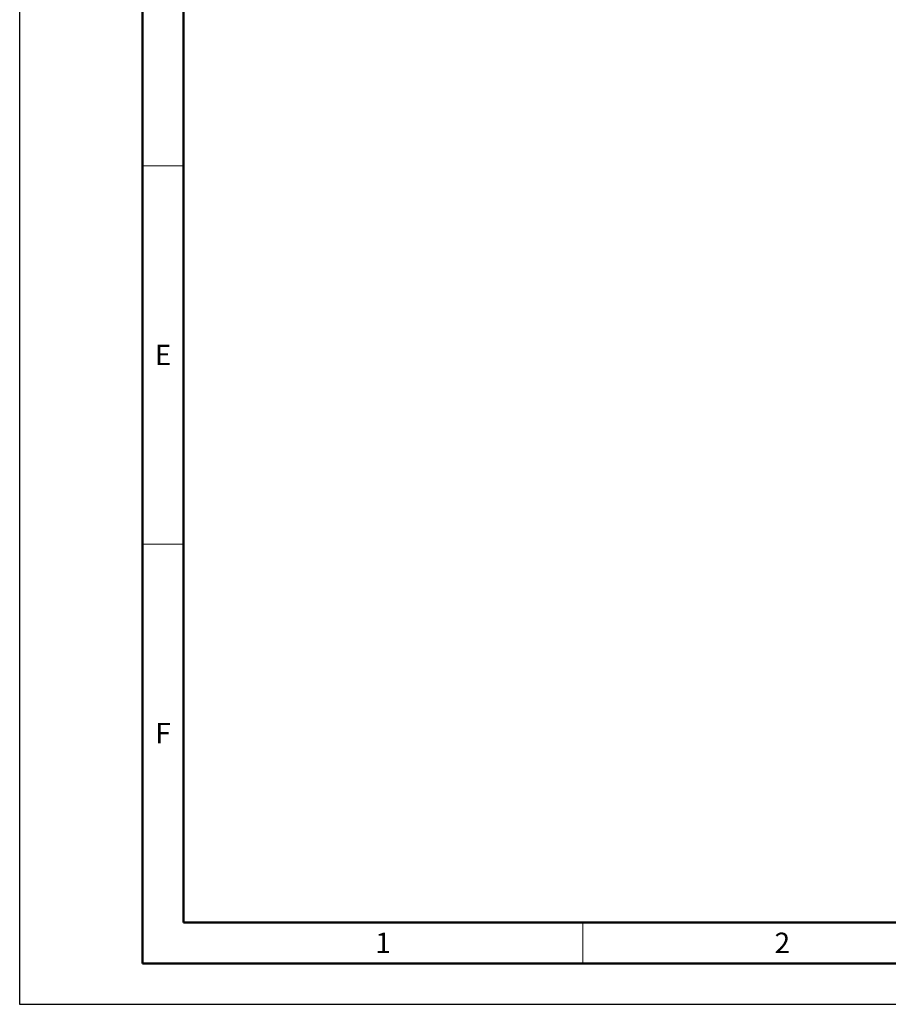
# Model space of a CAD drawing. Header units: millimetres. Extents: x 1316 to 1736, y 283 to 580.
# Tile 1 of 16: x 1316 to 1422, y 283 to 403. Entities that reach past the tile are written whole.
import ezdxf

# ---------------------------------------------------------------- set-up
doc = ezdxf.new("R2010")
doc.units = ezdxf.units.MM
doc.styles.get("Standard").update_dxf_attribs({"font": 'arial.ttf'})

msp = doc.modelspace()

# ---------------------------------------------------------------- linework, layer by layer
at = {"lineweight": 50}
for p, q in [((1331.2, 287.55), (1331.2, 574.55)), ((1336.2, 292.55), (1336.2, 569.55)), ((1726.2, 292.55), (1336.2, 292.55)), ((1731.2, 287.55), (1331.2, 287.55))]:
    msp.add_line(p, q, dxfattribs=at)
at = {"lineweight": 18}
for p, q in [((1331.2, 384.89), (1336.2, 384.89)), ((1336.2, 292.55), (1336.2, 361.8)), ((1331.2, 338.72), (1336.2, 338.72)), ((1384.95, 292.55), (1384.95, 287.55))]:
    msp.add_line(p, q, dxfattribs=at)
msp.add_lwpolyline([(1316.2, 579.55), (1736.2, 579.55), (1736.2, 282.55), (1316.2, 282.55)], close=True)

# ---------------------------------------------------------------- texts
at = {"lineweight": 50, "char_height": 2.5, "attachment_point": 5}
for s, width, insert in [('E', 5, (1333.7, 361.8)), ('F', 5, (1333.7, 315.64)), ('1', 48.75, (1360.57, 290.05)), ('2', 48.75, (1409.32, 290.05))]:
    msp.add_mtext_dynamic_manual_height_columns(s, width=width, gutter_width=12.5, heights=[0], dxfattribs=dict(at, insert=insert))

doc.saveas('drawing.dxf')
